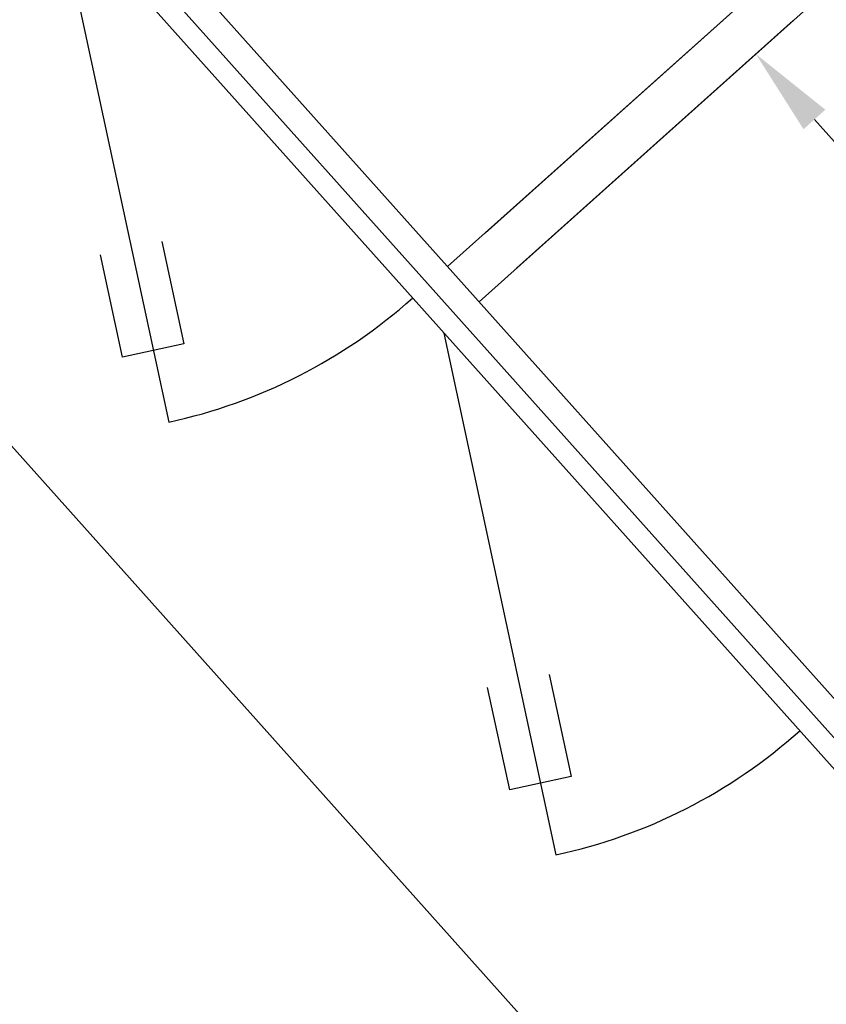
# Model space of a CAD drawing. Header units: millimetres. Extents: x -5775 to 72913, y -36825 to 83180.
# Tile 5 of 48: x 62104 to 62875, y 42364 to 43305. Entities that reach past the tile are written whole.
import ezdxf
from ezdxf.enums import TextEntityAlignment as Align

# ---------------------------------------------------------------- set-up
doc = ezdxf.new("R2010")
doc.units = ezdxf.units.MM
doc.header["$LTSCALE"] = 0.3
doc.layers.add('RLT 2', color=253, linetype='Continuous')
doc.styles.add('Arial', font='arial.ttf', dxfattribs={"width": 0.95, "height": 1.8})

# ---------------------------------------------------------------- blocks, each defined once
blk = doc.blocks.new('RLT2')
at = {"layer": 'RLT 2', "ltscale": 10}
for p, q in [((103241.97, -109543.08), (102537.76, -110173.23)), ((103271.98, -109576.61), (102567.76, -110206.77)), ((103735.42, -112149), (101616.89, -109781.48)), ((102164.14, -109823.19), (102271.24, -110321.81)), ((102573.53, -110141.23), (102838.07, -109904.5)), ((102603.53, -110174.76), (102868.08, -109938.03)), ((102888.32, -110032.64), (103116.38, -110287.5)), ((102534.23, -110236.78), (102641.34, -110735.4))]:
    blk.add_line(p, q, dxfattribs=at)
for points in [[(104831, -111281.36), (104089.52, -111944.86), (104061.28, -111943.3), (101857.39, -109480.39), (101858.96, -109452.15), (102600.44, -108788.65), (102628.68, -108790.22), (104832.57, -111253.12), (104831, -111281.36)], [(104782.36, -111264.5), (104078.14, -111894.66), (101907.6, -109469.01), (102611.82, -108838.86), (104782.36, -111264.5)], [(104089.52, -111944.86), (101858.96, -109452.15)]]:
    blk.add_lwpolyline(points, dxfattribs=at)
at = {"layer": 'RLT 2'}
for points in [[(102264.57, -110149.31), (102285.74, -110247.05), (102227.1, -110259.75), (102205.93, -110162.02)], [(102634.66, -110562.9), (102655.84, -110660.64), (102597.2, -110673.34), (102576.02, -110575.61)]]:
    blk.add_lwpolyline(points, dxfattribs=at)
at = {"layer": 'RLT 2', "ltscale": 10}
for centre in [(102164.14, -109823.19), (102534.23, -110236.78)]:
    blk.add_arc(centre, 510, 282.12318, 311.82331, dxfattribs=at)
blk.add_solid([(102877.89, -110041.97), (102898.76, -110023.3), (102832.31, -109970.04)], dxfattribs=at)
at = {"layer": 'RLT 2', "ltscale": 10, "style": 'Arial'}
blk.add_attdef('TYP', text='', height=40, rotation=131.82331, dxfattribs=at).set_placement((102394.94, -109301.31), align=Align.MIDDLE_CENTER)

msp = doc.modelspace()

# ---------------------------------------------------------------- block references
at = {"layer": 'RLT 2'}
msp.add_blockref('RLT2', (-40025.04, 153242.16, -91039), dxfattribs=at)

doc.saveas('drawing.dxf')
